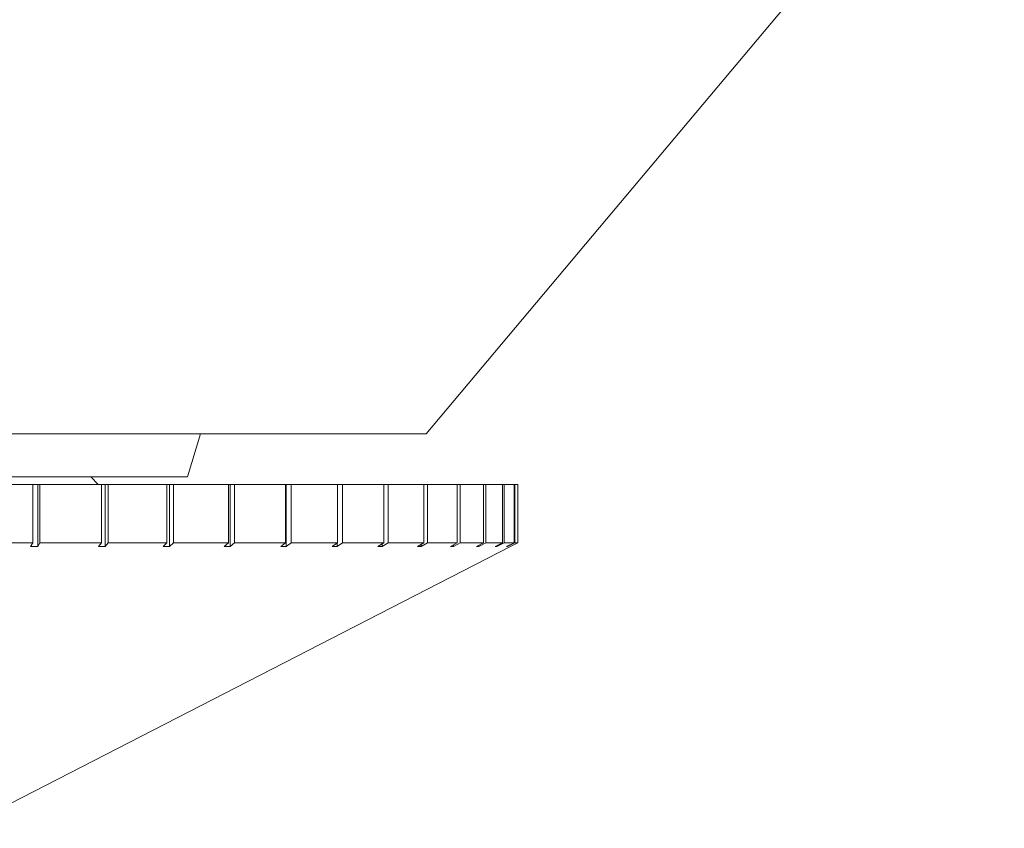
# Model space of a CAD drawing. Header units: inches. Extents: x -4.1 to 22.6, y -10.2 to 17.8.
# Tile 41 of 142: x 5.616 to 6.279, y -3.145 to -2.6. Entities that reach past the tile are written whole.
import ezdxf

# ---------------------------------------------------------------- set-up
doc = ezdxf.new("R2010")
doc.units = ezdxf.units.IN
doc.header["$MEASUREMENT"] = 0

msp = doc.modelspace()

# ---------------------------------------------------------------- linework, layer by layer
at = {"color": 7, "linetype": 'Continuous', "lineweight": 15}
for p, q in [((5.88955, -2.87917), (6.27889, -2.41517)), ((5.34915, -2.87917), (5.88955, -2.87917)), ((5.72889, -2.90817), (5.73782, -2.87917)), ((5.22889, -2.90817), (5.71609, -2.90817)), ((5.66889, -2.91317), (5.66389, -2.90817)), ((5.71609, -2.90817), (5.72889, -2.90817)), ((5.58202, -2.91317), (5.6249, -2.91317)), ((5.6249, -2.91317), (5.6249, -2.95254)), ((5.62811, -2.91317), (5.6249, -2.91317)), ((5.62811, -2.9551), (5.62811, -2.91317)), ((5.62811, -2.91317), (5.62965, -2.91317)), ((5.62965, -2.91317), (5.62965, -2.95254)), ((5.62965, -2.91317), (5.67108, -2.91317)), ((5.67108, -2.91317), (5.67108, -2.95254)), ((5.67361, -2.91317), (5.67108, -2.91317)), ((5.67361, -2.9551), (5.67361, -2.91317)), ((5.67361, -2.91317), (5.67563, -2.91317)), ((5.67563, -2.91317), (5.67563, -2.95254)), ((5.67563, -2.91317), (5.71514, -2.91317)), ((5.71514, -2.91317), (5.71514, -2.95254)), ((5.71697, -2.91317), (5.71514, -2.91317)), ((5.71697, -2.9551), (5.71697, -2.91317)), ((5.71697, -2.91317), (5.71946, -2.91317)), ((5.71946, -2.91317), (5.71946, -2.95254)), ((5.71946, -2.91317), (5.75662, -2.91317)), ((5.75662, -2.91317), (5.75662, -2.95254)), ((5.75773, -2.91317), (5.75662, -2.91317)), ((5.75773, -2.9551), (5.75773, -2.91317)), ((5.75773, -2.91317), (5.76065, -2.91317)), ((5.76065, -2.91317), (5.76065, -2.95254)), ((5.76065, -2.91317), (5.79506, -2.91317)), ((5.79506, -2.91317), (5.79506, -2.95254)), ((5.79543, -2.91317), (5.79506, -2.91317)), ((5.79543, -2.9551), (5.79543, -2.91317)), ((5.79543, -2.91317), (5.79876, -2.91317)), ((5.79876, -2.91317), (5.79876, -2.95254)), ((5.79876, -2.91317), (5.83003, -2.91317)), ((5.83003, -2.91317), (5.83003, -2.95254)), ((5.83003, -2.91317), (5.83336, -2.91317)), ((5.83336, -2.91317), (5.83336, -2.95254)), ((5.83336, -2.91317), (5.86115, -2.91317)), ((5.86115, -2.91317), (5.86115, -2.95254)), ((5.86115, -2.91317), (5.86407, -2.91317)), ((5.86407, -2.91317), (5.86407, -2.95254)), ((5.86407, -2.91317), (5.88809, -2.91317)), ((5.88809, -2.91317), (5.88809, -2.95254)), ((5.88809, -2.91317), (5.89057, -2.91317)), ((5.89057, -2.91317), (5.89057, -2.95254)), ((5.89057, -2.91317), (5.91054, -2.91317)), ((5.91054, -2.91317), (5.91054, -2.95254)), ((5.91054, -2.91317), (5.91255, -2.91317)), ((5.91255, -2.91317), (5.91255, -2.95254)), ((5.91255, -2.91317), (5.92827, -2.91317)), ((5.92827, -2.91317), (5.92827, -2.95254)), ((5.92827, -2.91317), (5.92979, -2.91317)), ((5.92979, -2.91317), (5.92979, -2.95254)), ((5.92979, -2.91317), (5.94107, -2.91317)), ((5.94107, -2.91317), (5.94107, -2.95254)), ((5.94107, -2.91317), (5.94208, -2.91317)), ((5.94208, -2.91317), (5.94208, -2.95254)), ((5.94208, -2.91317), (5.9488, -2.91317)), ((5.9488, -2.91317), (5.9488, -2.95254)), ((5.9488, -2.91317), (5.9493, -2.91317)), ((5.9493, -2.91317), (5.9493, -2.95254)), ((5.9493, -2.91317), (5.95139, -2.91317)), ((5.95139, -2.91317), (5.95139, -2.95254)), ((5.57739, -3.14487), (5.94639, -2.95511)), ((5.58202, -2.95254), (5.6249, -2.95254)), ((5.62336, -2.95511), (5.6249, -2.95254)), ((5.62336, -2.95511), (5.62811, -2.9551)), ((5.62965, -2.95254), (5.62811, -2.9551)), ((5.62965, -2.95254), (5.67108, -2.95254)), ((5.66904, -2.95511), (5.67108, -2.95254)), ((5.66904, -2.95511), (5.67361, -2.9551)), ((5.67563, -2.95254), (5.67361, -2.9551)), ((5.67563, -2.95254), (5.71514, -2.95254)), ((5.71264, -2.95511), (5.71514, -2.95254)), ((5.71264, -2.95511), (5.71697, -2.9551)), ((5.71946, -2.95254), (5.71697, -2.9551)), ((5.71946, -2.95254), (5.75662, -2.95254)), ((5.75368, -2.95511), (5.75662, -2.95254)), ((5.75368, -2.95511), (5.75773, -2.9551)), ((5.76065, -2.95254), (5.75773, -2.9551)), ((5.76065, -2.95254), (5.79506, -2.95254)), ((5.79171, -2.95511), (5.79506, -2.95254)), ((5.79171, -2.95511), (5.79543, -2.9551)), ((5.79876, -2.95254), (5.79543, -2.9551)), ((5.79876, -2.95254), (5.83003, -2.95254)), ((5.82631, -2.95511), (5.83003, -2.95254)), ((5.82631, -2.95511), (5.82966, -2.9551)), ((5.83336, -2.95254), (5.82966, -2.9551)), ((5.82966, -2.9551), (5.82966, -2.9528)), ((5.83336, -2.95254), (5.86115, -2.95254)), ((5.85711, -2.95511), (5.86115, -2.95254)), ((5.85711, -2.95511), (5.86005, -2.9551)), ((5.86407, -2.95254), (5.86005, -2.9551)), ((5.86005, -2.9551), (5.86005, -2.95324)), ((5.86407, -2.95254), (5.88809, -2.95254)), ((5.88376, -2.95511), (5.88809, -2.95254)), ((5.88376, -2.95511), (5.88626, -2.9551)), ((5.89057, -2.95254), (5.88626, -2.9551)), ((5.88626, -2.9551), (5.88626, -2.95363)), ((5.89057, -2.95254), (5.91054, -2.95254)), ((5.90598, -2.95511), (5.91054, -2.95254)), ((5.90598, -2.95511), (5.90801, -2.9551)), ((5.91255, -2.95254), (5.90801, -2.9551)), ((5.90801, -2.9551), (5.90801, -2.95397)), ((5.91255, -2.95254), (5.92827, -2.95254)), ((5.92351, -2.95511), (5.92827, -2.95254)), ((5.92351, -2.95511), (5.92506, -2.9551)), ((5.92979, -2.95254), (5.92506, -2.9551)), ((5.92506, -2.9551), (5.92506, -2.95428)), ((5.92979, -2.95254), (5.94107, -2.95254)), ((5.93618, -2.95511), (5.94107, -2.95254)), ((5.93618, -2.95511), (5.93722, -2.9551)), ((5.94208, -2.95254), (5.93722, -2.9551)), ((5.93722, -2.9551), (5.93722, -2.95457)), ((5.94208, -2.95254), (5.9488, -2.95254)), ((5.94383, -2.95511), (5.9488, -2.95254)), ((5.94383, -2.95511), (5.94435, -2.9551)), ((5.9493, -2.95254), (5.94435, -2.9551)), ((5.94435, -2.9551), (5.94435, -2.95484)), ((5.94639, -2.95511), (5.95139, -2.95254)), ((5.9493, -2.95254), (5.95139, -2.95254))]:
    msp.add_line(p, q, dxfattribs=at)

doc.saveas('drawing.dxf')
